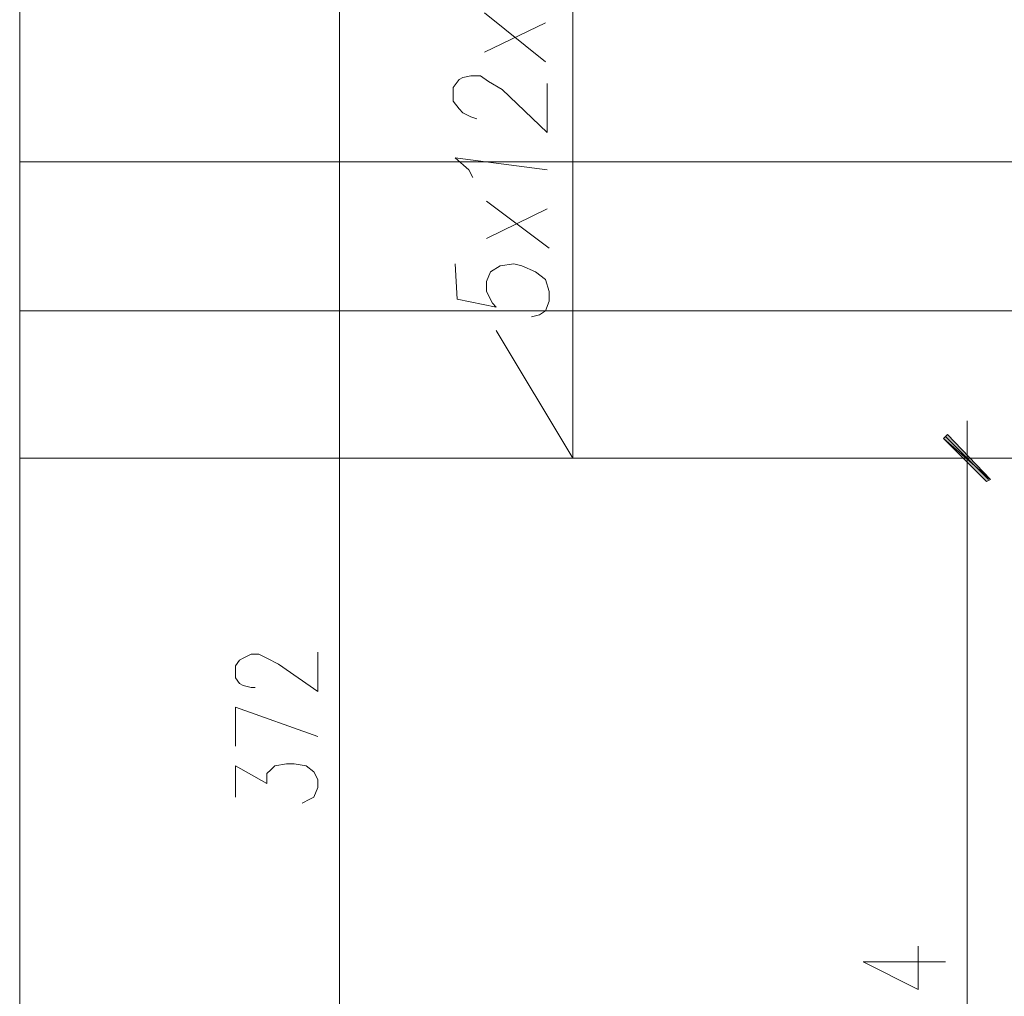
# Model space of a CAD drawing. Header units: inches. Extents: x -1441 to 3871, y -4351 to 2413.
# Tile 189 of 256: x -179 to 34, y 552 to 763. Entities that reach past the tile are written whole.
import ezdxf

# ---------------------------------------------------------------- set-up
doc = ezdxf.new("R2010")
doc.units = ezdxf.units.IN
doc.header["$MEASUREMENT"] = 0
doc.layers.add('at_Entity', color=7, linetype='Continuous')
doc.layers.add('at_Solid', color=7, linetype='Continuous')

msp = doc.modelspace()

# ---------------------------------------------------------------- hatches: boundary and pattern name
at = {"layer": 'at_Solid', "lineweight": 15}
for points in [[(21.6475, 673.10895), (20.79836, 672.25027), (30.95939, 663.37726)], [(20.79836, 672.25027), (30.95939, 663.37726), (30.11026, 662.94792)]]:
    msp.add_hatch(color=7, dxfattribs=at).paths.add_polyline_path(points)

# ---------------------------------------------------------------- linework, layer by layer
at = {"layer": 'at_Entity', "color": 7, "lineweight": 15}
for p, q in [((-178.5678, 795.85233), (-178.5678, -662.80938)), ((-59.20189, 795.85233), (-59.20189, 668.00458)), ((-109.57295, 790.31862), (-109.57295, 429.72119)), ((-65.12677, 753.53854), (-78.25025, 764.08121)), ((-65.12677, 761.98222), (-78.25025, 755.63754)), ((-83.75057, 749.72219), (-82.9062, 750.15153)), ((-82.9062, 750.15153), (-81.21269, 750.53317)), ((-81.21269, 750.53317), (-79.09462, 750.53317)), ((-79.09462, 750.53317), (-77.40111, 749.29285)), ((-85.0195, 748.00484), (-83.75057, 749.72219)), ((-85.0195, 745.04716), (-85.0195, 748.00484)), ((-77.40111, 749.29285), (-74.43867, 747.5755)), ((-64.70221, 738.27314), (-64.70221, 748.86351)), ((-74.43867, 747.5755), (-64.70221, 738.27314)), ((-83.75057, 743.37751), (-85.0195, 745.04716)), ((-82.9062, 742.51883), (-83.75057, 743.37751)), ((-81.21269, 741.66015), (-82.9062, 742.51883)), ((-79.94376, 741.23081), (-81.21269, 741.66015)), ((60.16402, 731.92846), (-178.5678, 731.92846)), ((-81.63726, 730.2111), (-84.5997, 732.78714)), ((-84.5997, 732.78714), (-64.70221, 730.2111)), ((-80.78812, 728.54145), (-81.63726, 730.2111)), ((-64.28241, 713.32375), (-77.82568, 723.48478)), ((-64.70221, 721.76742), (-77.82568, 715.42274)), ((-84.5997, 709.93674), (-84.17514, 702.30404)), ((-74.86324, 709.5074), (-71.9008, 709.93674)), ((-71.9008, 709.93674), (-70.20729, 709.5074)), ((-77.82568, 706.12039), (-76.98131, 708.21938)), ((-76.98131, 708.21938), (-74.86324, 709.5074)), ((-70.20729, 709.5074), (-67.24485, 708.21938)), ((-67.24485, 708.21938), (-65.12677, 706.54973)), ((-77.82568, 703.97369), (-77.82568, 706.12039)), ((-65.12677, 706.54973), (-64.28241, 703.97369)), ((-76.55674, 701.44536), (-77.82568, 703.97369)), ((-64.28241, 703.97369), (-64.28241, 701.8747)), ((-84.17514, 702.30404), (-75.70761, 700.58668)), ((-75.70761, 700.58668), (-76.55674, 701.44536)), ((-64.28241, 701.8747), (-65.12677, 699.7757)), ((60.16402, 699.7757), (-178.5678, 699.7757)), ((-65.12677, 699.7757), (-66.40048, 698.91703)), ((-66.40048, 698.91703), (-68.08922, 698.48769)), ((-59.20189, 668.00458), (-75.70761, 695.53001)), ((25.87888, 659.56091), (25.87888, 676.06663)), ((21.6475, 673.10895), (20.79836, 672.25027)), ((20.79836, 672.25027), (30.95939, 663.37726)), ((20.79836, 672.25027), (30.95939, 663.37726)), ((30.11026, 662.94792), (20.79836, 672.25027)), ((30.53483, 663.37726), (21.22293, 672.67961)), ((30.95939, 663.37726), (21.6475, 673.10895)), ((60.16402, 668.00458), (-178.5678, 668.00458)), ((18.26049, 668.00458), (33.49727, 668.00458)), ((30.95939, 663.37726), (30.11026, 662.94792)), ((25.87888, 662.08924), (25.87888, 429.72119)), ((-131.15918, 624.40278), (-130.31481, 624.83212)), ((-130.31481, 624.83212), (-128.62131, 625.6908)), ((-128.62131, 625.6908), (-126.9278, 625.6908)), ((-126.9278, 625.6908), (-125.2343, 624.83212)), ((-125.2343, 624.83212), (-122.69642, 623.5441)), ((-114.2289, 617.62876), (-114.2289, 626.12014)), ((-132.00832, 623.16246), (-131.15918, 624.40278)), ((-132.00832, 620.58643), (-132.00832, 623.16246)), ((-122.69642, 623.5441), (-114.2289, 617.62876)), ((-131.15918, 619.34611), (-132.00832, 620.58643)), ((-130.31481, 618.91677), (-131.15918, 619.34611)), ((-128.62131, 618.48743), (-130.31481, 618.91677)), ((-127.77694, 618.48743), (-128.62131, 618.48743)), ((-132.00832, 605.79807), (-132.00832, 614.24174)), ((-132.00832, 614.24174), (-114.2289, 607.89706)), ((-132.00832, 594.77836), (-132.00832, 601.55238)), ((-132.00832, 601.55238), (-125.2343, 597.73603)), ((-124.38516, 600.6937), (-123.54079, 601.55238)), ((-123.54079, 601.55238), (-121.00292, 601.98172)), ((-121.00292, 601.98172), (-119.30941, 601.98172)), ((-119.30941, 601.98172), (-116.77154, 601.55238)), ((-116.77154, 601.55238), (-115.07326, 600.26436)), ((-125.2343, 599.88272), (-124.38516, 600.6937)), ((-125.2343, 597.73603), (-125.2343, 599.88272)), ((-115.07326, 600.26436), (-114.2289, 598.59471)), ((-114.2289, 598.59471), (-114.2289, 596.87735)), ((-114.2289, 596.87735), (-115.07326, 594.77836)), ((-115.9224, 594.34902), (-117.61591, 593.49034)), ((-115.07326, 594.77836), (-115.9224, 594.34902)), ((15.29805, 553.32325), (15.29805, 562.6256)), ((3.44351, 559.23859), (15.29805, 553.32325)), ((3.44351, 559.23859), (21.22293, 559.23859))]:
    msp.add_line(p, q, dxfattribs=at)

doc.saveas('drawing.dxf')
